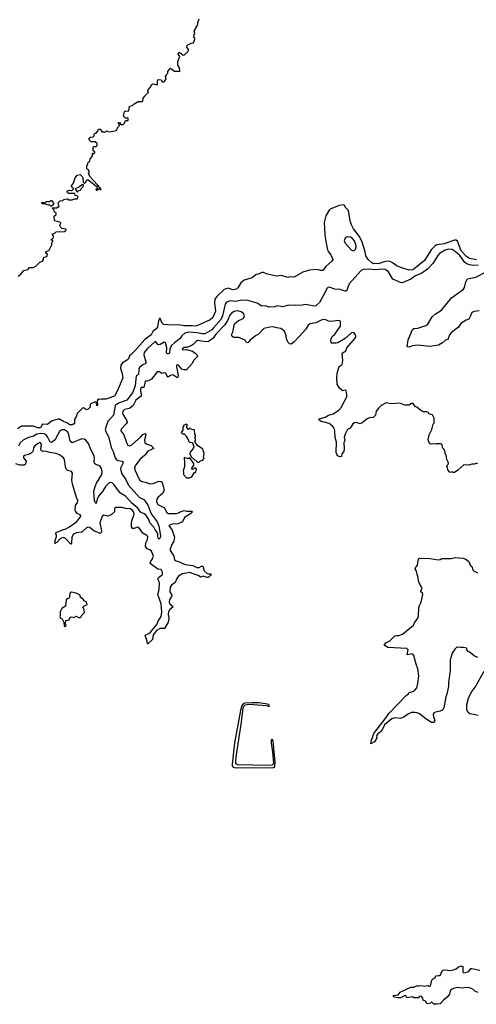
# Model space of a CAD drawing. Extents: x 2240384 to 2404287, y 351326 to 526670.
# Tile 185 of 256: x 2277192 to 2282951, y 480987 to 493400. Entities that reach past the tile are written whole.
import ezdxf

# ---------------------------------------------------------------- set-up
doc = ezdxf.new("R2010")
doc.units = 0

msp = doc.modelspace()

# ---------------------------------------------------------------- linework, layer by layer
at = {"layer": '0CON20XD'}
for points in [[(2277502, 490405), (2277536, 490414), (2277542, 490442), (2277520, 490455), (2277522, 490465), (2277532, 490478), (2277562, 490495), (2277597, 490563), (2277598, 490592), (2277610, 490605), (2277610, 490615), (2277590, 490620), (2277590, 490625), (2277618, 490655), (2277617, 490677), (2277600, 490695), (2277638, 490712), (2277653, 490727), (2277755, 490728), (2277780, 490745), (2277775, 490758), (2277725, 490768), (2277711, 490781), (2277700, 490805), (2277710, 490835), (2277699, 490849), (2277630, 490865), (2277628, 490922), (2277650, 490945), (2277650, 490965), (2277632, 490972), (2277628, 490998), (2277600, 491025), (2277605, 491030), (2277665, 491030), (2277675, 491040), (2277688, 491042), (2277678, 491092), (2277704, 491116), (2277735, 491120), (2277748, 491132), (2277785, 491140), (2277795, 491140), (2277805, 491130), (2277855, 491130), (2277885, 491142), (2277918, 491142), (2277928, 491168), (2277915, 491180), (2277890, 491185), (2277888, 491208), (2277808, 491208), (2277790, 491225), (2277792, 491238), (2277803, 491247), (2277815, 491252), (2277845, 491248), (2277870, 491265), (2277870, 491275), (2277854, 491284), (2277844, 491306), (2277869, 491341), (2277893, 491405), (2277915, 491442), (2277955, 491450), (2277980, 491425), (2277990, 491405), (2277993, 491353), (2278005, 491340), (2278015, 491340), (2278028, 491352), (2278037, 491383), (2278055, 491383), (2278163, 491295), (2278168, 491272), (2278152, 491258), (2278155, 491252), (2278165, 491250), (2278185, 491268), (2278198, 491268), (2278217, 491253), (2278218, 491265), (2278175, 491320), (2278077, 491425), (2278060, 491465), (2278067, 491473), (2278070, 491495), (2278055, 491510), (2278040, 491515), (2278038, 491552), (2278040, 491565), (2278050, 491575), (2278050, 491595), (2278062, 491608), (2278078, 491612), (2278080, 491645), (2278112, 491678), (2278112, 491718), (2278125, 491710), (2278140, 491725), (2278140, 491735), (2278120, 491745), (2278120, 491775), (2278110, 491785), (2278125, 491800), (2278155, 491800), (2278170, 491815), (2278168, 491838), (2278145, 491860), (2278092, 491862), (2278070, 491885), (2278070, 491905), (2278085, 491918), (2278120, 491925), (2278130, 491935), (2278132, 491958), (2278145, 491970), (2278155, 491970), (2278175, 491990), (2278185, 492020), (2278205, 492020), (2278228, 491988), (2278258, 491988), (2278265, 491980), (2278295, 492000), (2278305, 491990), (2278325, 491988), (2278410, 492005), (2278432, 492048), (2278450, 492065), (2278450, 492075), (2278440, 492085), (2278440, 492105), (2278450, 492105), (2278468, 492078), (2278495, 492078), (2278514, 492096), (2278525, 492130), (2278555, 492128), (2278562, 492135), (2278558, 492158), (2278525, 492160), (2278500, 492185), (2278515, 492242), (2278525, 492249), (2278554, 492246), (2278568, 492252), (2278575, 492308), (2278615, 492317), (2278635, 492338), (2278685, 492368), (2278735, 492368), (2278745, 492372), (2278748, 492412), (2278770, 492435), (2278774, 492446), (2278818, 492482), (2278810, 492495), (2278812, 492515), (2278838, 492545), (2278857, 492583), (2278875, 492592), (2278907, 492583), (2278930, 492585), (2278928, 492615), (2278935, 492640), (2278945, 492648), (2278975, 492640), (2278993, 492613), (2279018, 492622), (2279040, 492655), (2279030, 492685), (2279040, 492695), (2279042, 492708), (2279060, 492725), (2279060, 492745), (2279085, 492782), (2279095, 492787), (2279105, 492782), (2279143, 492753), (2279185, 492752), (2279210, 492745), (2279208, 492795), (2279187, 492827), (2279188, 492875), (2279210, 492935), (2279192, 492965), (2279200, 492985), (2279205, 492990), (2279215, 492980), (2279225, 492980), (2279253, 492953), (2279270, 492955), (2279322, 493008), (2279320, 493025), (2279301, 493055), (2279303, 493077), (2279355, 493104), (2279385, 493110), (2279400, 493155), (2279400, 493165), (2279390, 493175), (2279392, 493215), (2279400, 493225), (2279393, 493257), (2279420, 493305), (2279420, 493315), (2279440, 493335), (2279438, 493365), (2279455, 493410)], [(2277925, 491230), (2277932, 491248), (2277958, 491252), (2277970, 491275), (2277995, 491300), (2277998, 491318), (2277975, 491320), (2277947, 491293), (2277892, 491268), (2277912, 491232), (2277925, 491230)], [(2282955, 490372), (2282865, 490391), (2282827, 490415), (2282762, 490485), (2282715, 490606), (2282695, 490620), (2282675, 490622), (2282544, 490576), (2282455, 490562), (2282430, 490550), (2282382, 490498), (2282297, 490365), (2282165, 490255), (2282145, 490245), (2282105, 490242), (2282026, 490266), (2281954, 490294), (2281894, 490334), (2281865, 490351), (2281825, 490354), (2281775, 490344), (2281725, 490325), (2281655, 490322), (2281634, 490334), (2281588, 490375), (2281559, 490425), (2281551, 490475), (2281512, 490595), (2281477, 490665), (2281403, 490765), (2281376, 490815), (2281362, 490865), (2281341, 490995), (2281307, 491027), (2281289, 491059), (2281275, 491068), (2281222, 491058), (2281109, 491011), (2281093, 490997), (2281052, 490928), (2281031, 490845), (2281040, 490690), (2281050, 490625), (2281075, 490498), (2281085, 490473), (2281116, 490436), (2281142, 490375), (2281129, 490355), (2281056, 490294), (2281015, 490240), (2280985, 490240), (2280945, 490250), (2280845, 490242), (2280765, 490218), (2280655, 490156), (2280605, 490159), (2280575, 490151), (2280495, 490174), (2280425, 490167), (2280305, 490194), (2280265, 490213), (2280245, 490213), (2280205, 490190), (2280175, 490187), (2280125, 490147), (2280024, 490116), (2279979, 490081), (2279945, 490018), (2279925, 490004), (2279875, 489996), (2279825, 490016), (2279772, 489998), (2279678, 489912), (2279655, 489876), (2279649, 489831), (2279662, 489725), (2279626, 489645), (2279596, 489615), (2279425, 489539), (2279395, 489535), (2279365, 489540), (2279269, 489539), (2279185, 489552), (2279115, 489550), (2279005, 489559), (2278988, 489575), (2278965, 489631), (2278955, 489633), (2278943, 489605), (2278928, 489525), (2278915, 489502), (2278873, 489467), (2278852, 489428), (2278771, 489369), (2278645, 489227), (2278595, 489176), (2278576, 489164), (2278563, 489125), (2278550, 489110), (2278488, 489075), (2278469, 489045), (2278463, 489005), (2278486, 488935), (2278491, 488885), (2278424, 488725), (2278386, 488655), (2278278, 488615), (2278224, 488616), (2278195, 488610), (2278183, 488617), (2278170, 488595), (2278170, 488565), (2278177, 488555), (2278165, 488530), (2278162, 488572), (2278145, 488582), (2278080, 488555), (2278082, 488515), (2278055, 488490), (2278035, 488482), (2277997, 488507), (2277985, 488502), (2277918, 488435), (2277906, 488395), (2277883, 488365), (2277882, 488315), (2277875, 488302), (2277865, 488302), (2277855, 488293), (2277825, 488292), (2277788, 488318), (2277743, 488335), (2277695, 488363), (2277675, 488364), (2277592, 488338), (2277542, 488298), (2277481, 488299), (2277455, 488254), (2277415, 488255), (2277364, 488276), (2277215, 488277), (2277165, 488244)], [(2277595, 491050), (2277585, 491050), (2277565, 491070), (2277555, 491060), (2277525, 491070), (2277515, 491080), (2277475, 491080), (2277470, 491095), (2277485, 491098), (2277495, 491090), (2277515, 491090), (2277523, 491107), (2277572, 491108), (2277585, 491120), (2277595, 491120), (2277620, 491085), (2277618, 491072), (2277595, 491050)], [(2281405, 490484), (2281429, 490505), (2281434, 490536), (2281433, 490565), (2281413, 490613), (2281385, 490647), (2281365, 490658), (2281327, 490663), (2281300, 490655), (2281283, 490615), (2281295, 490584), (2281376, 490496), (2281405, 490484)], [(2282975, 490307), (2282915, 490301), (2282865, 490309), (2282832, 490322), (2282805, 490341), (2282745, 490429), (2282685, 490479), (2282645, 490503), (2282605, 490509), (2282557, 490493), (2282488, 490452), (2282464, 490426), (2282404, 490326), (2282335, 490253), (2282265, 490205), (2282175, 490165), (2282123, 490127), (2282015, 490084), (2281995, 490085), (2281898, 490128), (2281845, 490220), (2281800, 490250), (2281755, 490255), (2281685, 490246), (2281585, 490254), (2281525, 490249), (2281495, 490232), (2281349, 490071), (2281315, 489979), (2281295, 489976), (2281235, 489997), (2281165, 490001), (2281095, 490030), (2281080, 490025), (2281065, 490010), (2281042, 489958), (2280974, 489835), (2280925, 489794), (2280905, 489789), (2280795, 489810), (2280755, 489801), (2280665, 489797), (2280585, 489802), (2280505, 489778), (2280445, 489792), (2280405, 489781), (2280335, 489777), (2280295, 489791), (2280245, 489788), (2280185, 489826), (2280068, 489858), (2279993, 489863), (2279915, 489849), (2279845, 489855), (2279821, 489849), (2279795, 489835), (2279782, 489815), (2279751, 489665), (2279735, 489625), (2279637, 489515), (2279615, 489492), (2279525, 489441), (2279495, 489438), (2279429, 489451), (2279325, 489459), (2279273, 489447), (2279235, 489415), (2279215, 489380), (2279149, 489331), (2279103, 489287), (2279085, 489245), (2279082, 489198), (2279065, 489189), (2279055, 489187), (2279044, 489195), (2279047, 489265), (2279032, 489325), (2279015, 489333), (2278965, 489305), (2278945, 489302), (2278935, 489307), (2278915, 489336), (2278905, 489342), (2278895, 489340), (2278798, 489252), (2278762, 489205), (2278759, 489175), (2278784, 489085), (2278783, 489067), (2278743, 489047), (2278703, 489015), (2278696, 488995), (2278691, 488929), (2278661, 488909), (2278655, 488872), (2278650, 488785), (2278616, 488694), (2278545, 488605), (2278438, 488565), (2278397, 488535), (2278373, 488415), (2278305, 488333), (2278285, 488288), (2278272, 488235), (2278278, 488205), (2278314, 488145), (2278345, 488005), (2278371, 487955), (2278396, 487876), (2278413, 487853), (2278431, 487841), (2278484, 487834), (2278496, 487826), (2278494, 487805), (2278465, 487745), (2278466, 487715), (2278479, 487675), (2278529, 487605), (2278565, 487533), (2278705, 487375), (2278764, 487345), (2278773, 487325), (2278806, 487285), (2278852, 487172), (2278925, 487070), (2278945, 487013), (2278969, 486895), (2278962, 486868), (2278945, 486852), (2278936, 486876), (2278933, 486915), (2278922, 486942), (2278896, 486975), (2278883, 487003), (2278835, 487058), (2278819, 487099), (2278788, 487148), (2278761, 487171), (2278715, 487192), (2278680, 487240), (2278607, 487305), (2278525, 487393), (2278465, 487432), (2278414, 487494), (2278385, 487537), (2278360, 487560), (2278335, 487567), (2278315, 487558), (2278273, 487517), (2278235, 487454), (2278186, 487395), (2278167, 487355), (2278155, 487302), (2278145, 487312), (2278135, 487338), (2278126, 487455), (2278142, 487515), (2278159, 487555), (2278226, 487665), (2278233, 487705), (2278225, 487741), (2278204, 487774), (2278154, 487794), (2278137, 487807), (2278132, 487825), (2278137, 487875), (2278132, 487902), (2278090, 487980), (2278058, 488055), (2278025, 488098), (2278005, 488112), (2277975, 488117), (2277855, 488064), (2277829, 488085), (2277818, 488145), (2277811, 488175), (2277793, 488205), (2277755, 488228), (2277729, 488231), (2277714, 488226), (2277692, 488208), (2277645, 488114), (2277627, 488093), (2277595, 488071), (2277575, 488075), (2277543, 488143), (2277525, 488167), (2277499, 488179), (2277455, 488183), (2277407, 488175), (2277365, 488151), (2277305, 488133), (2277235, 488097), (2277197, 488065), (2277176, 488025)], [(2277172, 490168), (2277200, 490185), (2277245, 490240), (2277295, 490252), (2277315, 490278), (2277362, 490278), (2277395, 490292), (2277446, 490344), (2277480, 490355), (2277492, 490375), (2277492, 490395), (2277502, 490405)], [(2282985, 489730), (2282925, 489722), (2282895, 489708), (2282872, 489658), (2282856, 489624), (2282825, 489614), (2282755, 489569), (2282726, 489524), (2282638, 489455), (2282614, 489425), (2282593, 489367), (2282562, 489358), (2282524, 489326), (2282472, 489298), (2282365, 489280), (2282215, 489297), (2282145, 489288), (2282105, 489270), (2282080, 489275), (2282091, 489365), (2282148, 489495), (2282165, 489507), (2282215, 489513), (2282315, 489544), (2282340, 489560), (2282394, 489655), (2282432, 489688), (2282512, 489738), (2282640, 489895), (2282788, 490002), (2282803, 490025), (2282818, 490095), (2282838, 490132), (2282945, 490154), (2283075, 490220)], [(2281722, 488508), (2281688, 488465), (2281678, 488415), (2281648, 488385), (2281605, 488381), (2281575, 488369), (2281511, 488319), (2281485, 488307), (2281435, 488322), (2281415, 488319), (2281393, 488305), (2281358, 488252), (2281327, 488233), (2281297, 488175), (2281283, 488135), (2281291, 488101), (2281280, 488065), (2281284, 487995), (2281279, 487955), (2281253, 487925), (2281252, 487895), (2281235, 487888), (2281200, 487900), (2281184, 487944), (2281188, 488075), (2281171, 488131), (2281168, 488215), (2281160, 488251), (2281137, 488277), (2281095, 488309), (2280985, 488340), (2280966, 488355), (2280975, 488370), (2281045, 488389), (2281085, 488414), (2281145, 488429), (2281215, 488479), (2281250, 488515), (2281258, 488535), (2281317, 488645), (2281319, 488675), (2281308, 488725), (2281295, 488730), (2281265, 488723), (2281255, 488728), (2281224, 488754), (2281197, 488805), (2281190, 488885), (2281197, 488943), (2281223, 489027), (2281258, 489055), (2281268, 489105), (2281260, 489195), (2281304, 489226), (2281319, 489265), (2281422, 489385), (2281431, 489405), (2281428, 489428), (2281407, 489457), (2281375, 489451), (2281295, 489379), (2281205, 489328), (2281185, 489320), (2281125, 489320), (2281120, 489325), (2281118, 489365), (2281134, 489406), (2281168, 489435), (2281240, 489535), (2281240, 489595), (2281235, 489600), (2281215, 489607), (2281115, 489594), (2281085, 489599), (2281055, 489618), (2281025, 489620), (2280995, 489614), (2280925, 489578), (2280855, 489565), (2280831, 489549), (2280800, 489500), (2280715, 489404), (2280652, 489338), (2280615, 489310), (2280593, 489313), (2280579, 489329), (2280559, 489375), (2280553, 489415), (2280532, 489475), (2280487, 489507), (2280435, 489514), (2280393, 489527), (2280345, 489524), (2280273, 489507), (2280205, 489436), (2280164, 489415), (2280099, 489361), (2280075, 489329), (2280065, 489328), (2280048, 489335), (2280035, 489358), (2279955, 489393), (2279892, 489392), (2279870, 489405), (2279864, 489425), (2279880, 489460), (2279903, 489567), (2279951, 489609), (2279985, 489620), (2280015, 489639), (2280026, 489665), (2280013, 489695), (2279985, 489719), (2279945, 489728), (2279897, 489723), (2279865, 489701), (2279844, 489675), (2279813, 489607), (2279778, 489552), (2279664, 489435), (2279634, 489386), (2279613, 489367), (2279575, 489345), (2279545, 489339), (2279436, 489354), (2279419, 489345), (2279380, 489305), (2279355, 489289), (2279295, 489268), (2279265, 489266), (2279250, 489255), (2279242, 489245), (2279248, 489238), (2279296, 489244), (2279373, 489223), (2279421, 489185), (2279433, 489155), (2279386, 489105), (2279368, 489065), (2279295, 488987), (2279265, 488986), (2279235, 488994), (2279195, 489044), (2279185, 489049), (2279171, 489045), (2279168, 489025), (2279190, 488915), (2279185, 488891), (2279175, 488888), (2279125, 488921), (2279096, 488914), (2279065, 488894), (2279056, 488896), (2279034, 488944), (2279015, 488949), (2278985, 488939), (2278955, 488960), (2278925, 488960), (2278855, 488869), (2278805, 488844), (2278785, 488846), (2278775, 488841), (2278759, 488765), (2278725, 488762), (2278716, 488744), (2278714, 488715), (2278725, 488675), (2278725, 488655), (2278657, 488605), (2278623, 488537), (2278575, 488499), (2278515, 488485), (2278492, 488465), (2278487, 488445), (2278491, 488425), (2278540, 488350), (2278546, 488325), (2278536, 488305), (2278473, 488237), (2278466, 488215), (2278504, 488165), (2278538, 488068), (2278557, 488037), (2278575, 488028), (2278605, 488039), (2278715, 488136), (2278745, 488171), (2278774, 488184), (2278784, 488175), (2278784, 488165), (2278766, 488105), (2278769, 488065), (2278785, 488052), (2278852, 488032), (2278883, 487995), (2278809, 487961), (2278772, 487908), (2278709, 487855), (2278650, 487775), (2278639, 487745), (2278644, 487725), (2278705, 487600), (2278723, 487583), (2278775, 487571), (2278837, 487547), (2278875, 487554), (2278945, 487581), (2278975, 487580), (2278988, 487568), (2279012, 487465), (2278991, 487425), (2278935, 487378), (2278921, 487355), (2278918, 487325), (2278935, 487290), (2279018, 487245), (2279045, 487192), (2279065, 487176), (2279165, 487175), (2279195, 487182), (2279216, 487194), (2279265, 487214), (2279295, 487204), (2279365, 487203), (2279373, 487195), (2279352, 487175), (2279271, 487125), (2279245, 487069), (2279185, 487043), (2279115, 487040), (2279074, 487025), (2279115, 486965), (2279145, 486875), (2279134, 486825), (2279110, 486785), (2279088, 486725), (2279089, 486709), (2279135, 486638), (2279145, 486592), (2279165, 486576), (2279215, 486563), (2279245, 486545), (2279285, 486531), (2279375, 486518), (2279425, 486493), (2279455, 486494), (2279485, 486512), (2279502, 486512), (2279511, 486495), (2279515, 486455), (2279555, 486419), (2279575, 486413), (2279600, 486415), (2279612, 486405), (2279571, 486369), (2279555, 486367), (2279505, 486385), (2279475, 486371), (2279442, 486392), (2279335, 486430), (2279245, 486412), (2279194, 486385), (2279175, 486355), (2279154, 486306), (2279105, 486272), (2279089, 486245), (2279085, 486185), (2279108, 486155), (2279112, 486135), (2279081, 486085), (2279076, 486055), (2279087, 486035), (2279121, 486005), (2279123, 485995), (2279085, 485964), (2279067, 485933), (2279064, 485905), (2279071, 485849), (2279064, 485805), (2279017, 485723), (2278965, 485726), (2278919, 485701), (2278876, 485645), (2278869, 485585), (2278808, 485532), (2278803, 485533), (2278799, 485565), (2278774, 485635), (2278781, 485645), (2278819, 485661), (2278840, 485680), (2278920, 485775), (2278944, 485825), (2278978, 485875), (2278983, 485935), (2278977, 486035), (2278935, 486155), (2278949, 486215), (2278955, 486305), (2278934, 486345), (2278942, 486368), (2278993, 486405), (2278995, 486435), (2278975, 486469), (2278935, 486472), (2278839, 486545), (2278845, 486573), (2278867, 486603), (2278879, 486635), (2278855, 486700), (2278835, 486718), (2278800, 486730), (2278780, 486760), (2278783, 486805), (2278804, 486845), (2278806, 486886), (2278795, 486898), (2278745, 486925), (2278695, 487000), (2278675, 487002), (2278635, 486984), (2278615, 486985), (2278604, 487005), (2278604, 487054), (2278611, 487095), (2278636, 487165), (2278628, 487195), (2278615, 487213), (2278585, 487232), (2278527, 487237), (2278485, 487252), (2278405, 487252), (2278388, 487242), (2278388, 487195), (2278344, 487156), (2278305, 487142), (2278255, 487154), (2278232, 487138), (2278201, 487055), (2278224, 486955), (2278219, 486935), (2278206, 486924), (2278125, 486955), (2278075, 486998), (2278045, 487001), (2277975, 486939), (2277905, 486930), (2277871, 486915), (2277849, 486875), (2277845, 486802), (2277835, 486786), (2277771, 486861), (2277745, 486872), (2277705, 486858), (2277665, 486813), (2277635, 486797), (2277638, 486835), (2277656, 486885), (2277655, 486905), (2277644, 486925), (2277653, 486935), (2277730, 486970), (2277775, 486981), (2277819, 487005), (2277913, 487075), (2277961, 487135), (2277963, 487145), (2277955, 487158), (2277916, 487176), (2277896, 487205), (2277892, 487222), (2277894, 487275), (2277922, 487315), (2277926, 487345), (2277912, 487365), (2277860, 487545), (2277851, 487595), (2277857, 487685), (2277844, 487704), (2277796, 487716), (2277779, 487735), (2277768, 487765), (2277756, 487855), (2277744, 487875), (2277695, 487916), (2277653, 487933), (2277574, 487944), (2277515, 487960), (2277485, 487958), (2277469, 487965), (2277459, 487985), (2277467, 488045), (2277455, 488066), (2277445, 488068), (2277415, 488054), (2277378, 488025), (2277367, 488003), (2277363, 487973), (2277358, 487955), (2277338, 487935), (2277305, 487920), (2277253, 487907), (2277242, 487898), (2277242, 487875), (2277274, 487835), (2277266, 487795), (2277248, 487785), (2277195, 487783), (2277145, 487802)], [(2282965, 487808), (2282925, 487798), (2282895, 487798), (2282855, 487782), (2282795, 487790), (2282719, 487721), (2282675, 487690), (2282655, 487690), (2282645, 487700), (2282622, 487692), (2282593, 487723), (2282587, 487757), (2282580, 487765), (2282580, 487775), (2282597, 487793), (2282600, 487815), (2282580, 487855), (2282570, 487915), (2282560, 487925), (2282560, 487955), (2282550, 487965), (2282548, 487978), (2282523, 488003), (2282520, 488045), (2282505, 488052), (2282455, 488052), (2282445, 488048), (2282395, 488052), (2282375, 488048), (2282362, 488055), (2282342, 488105), (2282357, 488165), (2282390, 488235), (2282408, 488302), (2282420, 488315), (2282420, 488375), (2282399, 488419), (2282353, 488433), (2282346, 488446), (2282326, 488456), (2282285, 488458), (2282250, 488475), (2282200, 488515), (2282185, 488520), (2282155, 488560), (2282135, 488562), (2282099, 488541), (2282055, 488540), (2281984, 488564), (2281875, 488557), (2281815, 488570), (2281752, 488535), (2281722, 488508)], [(2279455, 487822), (2279473, 487837), (2279500, 487845), (2279512, 487858), (2279518, 487875), (2279512, 487885), (2279518, 487935), (2279507, 487967), (2279500, 487985), (2279485, 488000), (2279437, 488027), (2279408, 488065), (2279400, 488085), (2279408, 488095), (2279408, 488115), (2279400, 488135), (2279410, 488145), (2279410, 488165), (2279400, 488170), (2279398, 488228), (2279363, 488233), (2279335, 488250), (2279318, 488232), (2279312, 488232), (2279310, 488245), (2279300, 488255), (2279300, 488275), (2279308, 488288), (2279295, 488300), (2279283, 488297), (2279260, 488285), (2279260, 488275), (2279250, 488265), (2279250, 488225), (2279230, 488195), (2279245, 488180), (2279265, 488180), (2279288, 488158), (2279290, 488145), (2279310, 488125), (2279310, 488115), (2279320, 488105), (2279320, 488085), (2279332, 488072), (2279365, 488070), (2279370, 488065), (2279388, 488015), (2279380, 487995), (2279342, 487948), (2279338, 487925), (2279355, 487890), (2279395, 487850), (2279410, 487845), (2279435, 487822), (2279455, 487822)], [(2279335, 487623), (2279363, 487637), (2279394, 487686), (2279415, 487700), (2279422, 487732), (2279405, 487748), (2279393, 487747), (2279375, 487730), (2279363, 487733), (2279368, 487755), (2279390, 487785), (2279390, 487805), (2279335, 487880), (2279315, 487863), (2279265, 487880), (2279272, 487815), (2279270, 487765), (2279253, 487713), (2279260, 487695), (2279257, 487665), (2279295, 487623), (2279335, 487623)], [(2282969, 485359), (2282925, 485382), (2282875, 485422), (2282850, 485435), (2282830, 485455), (2282830, 485475), (2282785, 485486), (2282754, 485484), (2282715, 485490), (2282705, 485488), (2282682, 485465), (2282648, 485415), (2282622, 485328), (2282622, 485195), (2282600, 485045), (2282602, 484995), (2282580, 484895), (2282567, 484863), (2282542, 484725), (2282523, 484697), (2282495, 484682), (2282435, 484672), (2282417, 484663), (2282407, 484635), (2282409, 484615), (2282429, 484565), (2282412, 484538), (2282385, 484541), (2282313, 484585), (2282235, 484649), (2282205, 484662), (2282175, 484667), (2282135, 484664), (2282095, 484651), (2282037, 484605), (2281995, 484589), (2281925, 484598), (2281885, 484588), (2281795, 484509), (2281755, 484432), (2281707, 484395), (2281693, 484373), (2281698, 484345), (2281666, 484294), (2281622, 484272), (2281623, 484305), (2281652, 484375), (2281657, 484403), (2281815, 484601), (2281848, 484652), (2282065, 484882), (2282095, 484902), (2282102, 484918), (2282149, 484931), (2282175, 484946), (2282200, 484975), (2282215, 485030), (2282228, 485125), (2282214, 485215), (2282192, 485275), (2282164, 485384), (2282155, 485397), (2282136, 485406), (2282085, 485394), (2282077, 485397), (2282090, 485455), (2282075, 485472), (2281835, 485486), (2281790, 485515), (2281808, 485542), (2281862, 485568), (2281925, 485631), (2281945, 485638), (2281975, 485638), (2282018, 485652), (2282158, 485765), (2282171, 485795), (2282212, 485855), (2282223, 485885), (2282226, 485985), (2282234, 486016), (2282254, 486055), (2282277, 486155), (2282274, 486174), (2282254, 486184), (2282251, 486195), (2282270, 486235), (2282258, 486245), (2282228, 486308), (2282215, 486380), (2282192, 486455), (2282180, 486475), (2282182, 486488), (2282209, 486525), (2282222, 486605), (2282235, 486612), (2282365, 486608), (2282475, 486590), (2282495, 486593), (2282515, 486608), (2282635, 486608), (2282685, 486618), (2282785, 486612), (2282818, 486598), (2282855, 486568), (2282872, 486525), (2282896, 486506), (2282908, 486465), (2282925, 486448), (2282965, 486427)], [(2277775, 485750), (2277780, 485765), (2277770, 485785), (2277772, 485825), (2277818, 485832), (2277823, 485857), (2277832, 485868), (2277845, 485872), (2277875, 485863), (2277905, 485882), (2277945, 485858), (2277963, 485867), (2277978, 485895), (2278008, 485925), (2278000, 485975), (2277990, 485985), (2277990, 485995), (2278005, 486010), (2278038, 486022), (2278042, 486028), (2278029, 486059), (2278005, 486072), (2277993, 486093), (2277960, 486115), (2277956, 486146), (2277905, 486172), (2277845, 486182), (2277825, 486170), (2277820, 486115), (2277807, 486103), (2277785, 486100), (2277778, 486085), (2277770, 486005), (2277724, 485976), (2277704, 485936), (2277703, 485887), (2277698, 485875), (2277707, 485857), (2277726, 485846), (2277750, 485805), (2277752, 485755), (2277775, 485750)], [(2282975, 484628), (2282938, 484638), (2282868, 484648), (2282850, 484665), (2282832, 484695), (2282832, 484765), (2282852, 484845), (2282885, 484920), (2282938, 484985), (2283048, 485185)], [(2279915, 483969), (2280395, 483974), (2280408, 483985), (2280412, 484038), (2280388, 484305), (2280385, 484319), (2280375, 484328), (2280365, 484315), (2280365, 484280), (2280381, 484165), (2280391, 484029), (2280389, 484015), (2280377, 484003), (2280325, 483997), (2279945, 484007), (2279920, 484020), (2279916, 484045), (2279921, 484109), (2279988, 484542), (2280011, 484719), (2280018, 484745), (2280035, 484763), (2280085, 484770), (2280304, 484754), (2280335, 484742), (2280341, 484749), (2280335, 484765), (2280292, 484775), (2280206, 484786), (2280125, 484789), (2280030, 484785), (2280011, 484775), (2279995, 484756), (2279975, 484693), (2279903, 484285), (2279871, 484015), (2279873, 483993), (2279885, 483975), (2279915, 483969)], [(2282974, 481135), (2282933, 481153), (2282905, 481177), (2282865, 481193), (2282825, 481199), (2282775, 481192), (2282715, 481197), (2282665, 481188), (2282635, 481174), (2282621, 481155), (2282616, 481136), (2282611, 481115), (2282585, 481077), (2282539, 481041), (2282495, 480993), (2282453, 480987), (2282415, 480990), (2282385, 481020), (2282377, 481003), (2282335, 480993), (2282325, 480998), (2282312, 481025), (2282281, 481041), (2282277, 481065), (2282255, 481089), (2282230, 481085), (2282225, 481070), (2282165, 481070), (2282145, 481082), (2282075, 481070), (2282068, 481088), (2282055, 481098), (2281995, 481067), (2281955, 481067), (2281905, 481080), (2281905, 481100), (2281965, 481108), (2281992, 481138), (2282127, 481203), (2282165, 481203), (2282195, 481218), (2282225, 481218), (2282255, 481226), (2282295, 481216), (2282343, 481223), (2282355, 481213), (2282370, 481215), (2282379, 481231), (2282385, 481280), (2282395, 481298), (2282432, 481325), (2282440, 481345), (2282475, 481352), (2282495, 481350), (2282522, 481408), (2282532, 481418), (2282565, 481422), (2282615, 481414), (2282665, 481421), (2282697, 481433), (2282720, 481455), (2282755, 481471), (2282782, 481462), (2282779, 481431), (2282780, 481395), (2282795, 481384), (2282858, 481402), (2282882, 481438), (2282893, 481437), (2282995, 481418)]]:
    msp.add_lwpolyline(points, dxfattribs=at)

doc.saveas('drawing.dxf')
